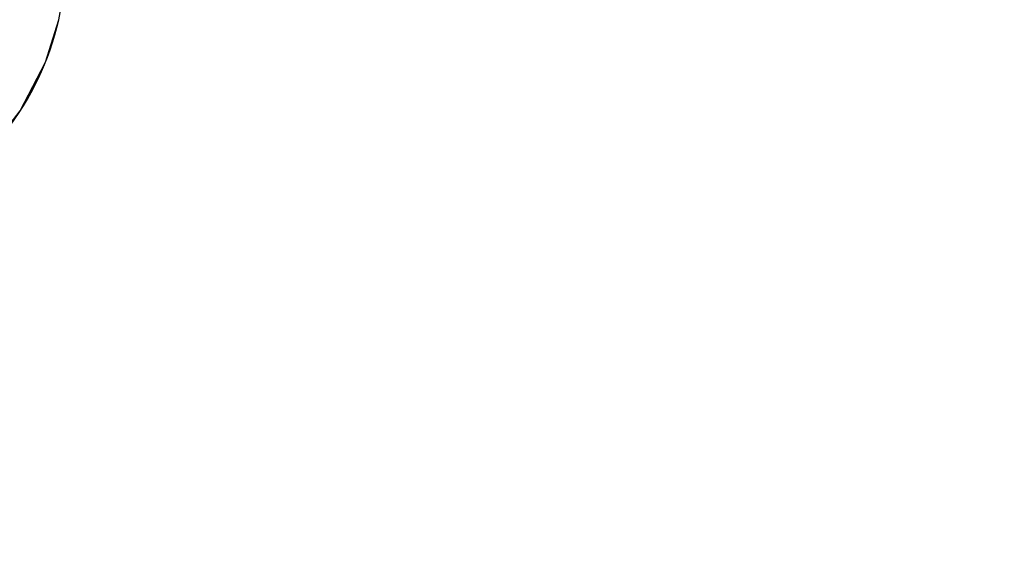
# Paper-space layout 'Sheet' of a CAD drawing. Header units: inches. Extents: x 0.2 to 10.8, y 0.2 to 8.3.
# Tile 176 of 256: x 3.822 to 4.046, y 3.976 to 4.101. Entities that reach past the tile are written whole.
import ezdxf

# ---------------------------------------------------------------- set-up
doc = ezdxf.new("R2010")
doc.units = ezdxf.units.IN
doc.header["$MEASUREMENT"] = 0
doc.layers.get('0').update_dxf_attribs({"lineweight": 5})
doc.styles.add('My Text', font='tahoma.ttf')
doc.dimstyles.new('My Dimension - mm [in] (ANSI)$0', dxfattribs={"dimtxt": 0.12, "dimasz": 0.098425, "dimexe": 0.125, "dimexo": 0.063, "dimgap": 0.031496, "dimtad": 0, "dimlfac": 250, "dimzin": 4, "dimdsep": 46, "dimtxsty": 'My Text', "dimblk": 'Filled-1', "dimcen": 0.09, "dimclrd": 1, "dimclre": 1, "dimclrt": 1, "dimadec": 1, "dimazin": 1, "dimtfac": 1, "dimtofl": 0, "dimtmove": 0, "dimatfit": 3, "dimfxl": 1, "dimtolj": 1, "dimtzin": 4, "dimlwd": -1, "dimlwe": -1, "dimarcsym": 0})

# ---------------------------------------------------------------- blocks, each defined once
blk = doc.blocks.new('*D6')
at = {"color": 1, "true_color": 0xff0000}
for p, q in [((4.28987, 4.82076), (4.28987, 4.91919)), ((3.56036, 4.82076), (4.41487, 4.82076)), ((4.28987, 4.72234), (4.28987, 3.80838)), ((3.56036, 3.70996), (4.41487, 3.70996))]:
    blk.add_line(p, q, dxfattribs=at)
at = {"layer": 'Defpoints', "color": 0}
for p in [(3.49736, 4.82076), (3.49736, 3.70996), (4.28987, 3.70996)]:
    blk.add_point(p, dxfattribs=at)
at = {"color": 1, "true_color": 0xff0000, "insert": (4.28987, 5.78412), "char_height": 0.12, "attachment_point": 5, "rotation": 90, "style": 'My Text'}
blk.add_mtext('\\A1;277.70 mm [10.933 in]', dxfattribs=at)
blk = doc.blocks.new('Filled-1')
blk = doc.blocks.new('*D7')
at = {"color": 1, "true_color": 0xff0000}
for p, q in [((2.88585, 4.51074), (2.88585, 3.01549)), ((4.10888, 4.51074), (4.10888, 3.01549)), ((2.98427, 3.14049), (4.01045, 3.14049)), ((4.10888, 3.14049), (4.2073, 3.14049))]:
    blk.add_line(p, q, dxfattribs=at)
at = {"layer": 'Defpoints', "color": 0}
for p in [(2.88585, 4.57374), (4.10888, 4.57374), (4.10888, 3.14049)]:
    blk.add_point(p, dxfattribs=at)
at = {"color": 1, "true_color": 0xff0000, "insert": (5.07272, 3.14049), "char_height": 0.12, "attachment_point": 5, "style": 'My Text'}
blk.add_mtext('\\A1;305.76 mm [12.038 in]', dxfattribs=at)

psp = doc.layouts.new('Sheet')

# ---------------------------------------------------------------- linework, layer by layer
at = {"color": 0, "linetype": 'ByBlock', "lineweight": -3}
for p, q in [((3.830501, 4.101142), (3.840873, 4.156316)), ((3.814085, 4.070706), (3.821723, 4.080364))]:
    psp.add_line(p, q, dxfattribs=at)
psp.add_lwpolyline([(3.821723, 4.080364), (3.827477, 4.091482), (3.830501, 4.101141)], dxfattribs=at)
for centre, radius, start, end in [((3.497363, 4.27681), 0.36, 180.32009, 0), ((3.497363, 4.27681), 0.344954, 180.33389, 0), ((3.767362, 4.115559), 0.064762, 296.92834, 347.13866)]:
    psp.add_arc(centre, radius, start, end, dxfattribs=at)

# ---------------------------------------------------------------- dimensions: what is measured, and where the dimension line sits
dim = psp.add_linear_dim(base=(4.289867, 3.709957), p1=(3.497363, 4.820764), p2=(3.497363, 3.709957), angle=90, dimstyle='My Dimension - mm [in] (ANSI)$0', override={"dimpost": ' mm'})
dim.commit()
dim.dimension.update_dxf_attribs({"geometry": '*D6', "text_midpoint": (4.289867, 5.784117), "dimtype": 160})
dim = psp.add_linear_dim(base=(4.10888, 3.140491), p1=(2.885847, 4.573735), p2=(4.10888, 4.573735), dimstyle='My Dimension - mm [in] (ANSI)$0', override={"dimpost": ' mm'})
dim.commit()
dim.dimension.update_dxf_attribs({"geometry": '*D7', "text_midpoint": (5.072716, 3.140491), "dimtype": 160})

doc.saveas('drawing.dxf')
